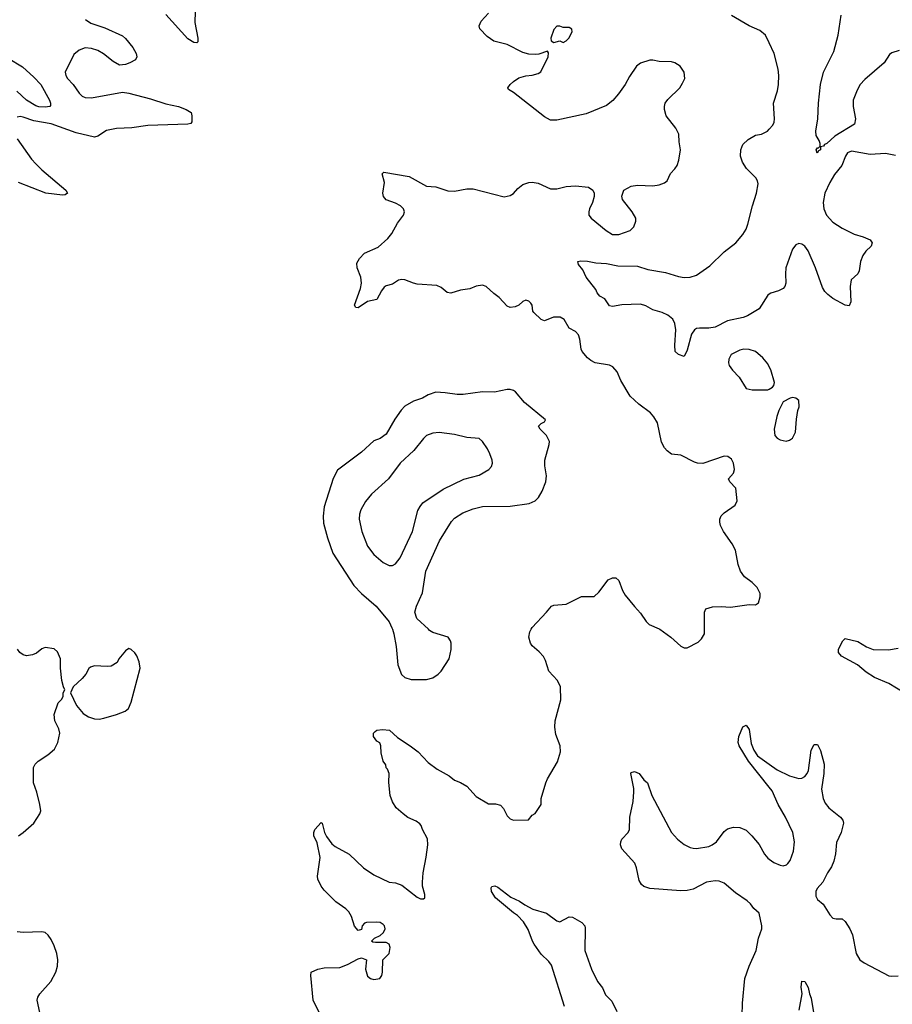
# Model space of a CAD drawing. Header units: inches. Extents: x 1682530 to 1839546, y 640742 to 791647.
# Tile 49 of 256: x 1695167 to 1700793, y 667583 to 673929. Entities that reach past the tile are written whole.
import ezdxf

# ---------------------------------------------------------------- set-up
doc = ezdxf.new("R2010")
doc.units = ezdxf.units.IN
doc.header["$MEASUREMENT"] = 0
for name, color, linetype in [('B6696', 7, 'Continuous'), ('B6697', 7, 'Continuous'), ('B7606', 7, 'Continuous'), ('B7607', 7, 'Continuous')]:
    doc.layers.add(name, color=color, linetype=linetype)

msp = doc.modelspace()

# ---------------------------------------------------------------- linework, layer by layer
at = {"layer": 'B6696', "color": 5}
for points, elevation in [([(1697097.2, 667530), (1697059.6, 667610), (1697042.9, 667770), (1697047, 667790), (1697089.2, 667810), (1697130, 667817.6), (1697230, 667821.3), (1697279.7, 667840.3), (1697350, 667877.3), (1697370, 667882.8), (1697402, 667870), (1697396.3, 667810), (1697410, 667764), (1697428.8, 667748.8), (1697450, 667743.8), (1697488, 667750), (1697502.7, 667770), (1697506.6, 667790), (1697508.7, 667870), (1697549.6, 667910.4), (1697555.1, 667950), (1697549.5, 667970), (1697530, 667982), (1697461.2, 667981.2), (1697443.7, 667983.7), (1697435.3, 667990), (1697454, 668010), (1697490, 668026.4), (1697513.5, 668046.5), (1697524.1, 668070), (1697518.9, 668090), (1697510, 668098.2), (1697490, 668109.8), (1697470, 668113.2), (1697402, 668110), (1697390, 668105.2), (1697374.8, 668090), (1697370, 668066), (1697350, 668058), (1697326.2, 668086.2), (1697305.7, 668150), (1697290, 668178.7), (1697270, 668198.3), (1697204.5, 668244.5), (1697130, 668318.3), (1697110, 668344.7), (1697090, 668389.5), (1697087.3, 668410), (1697103.9, 668530), (1697084.7, 668624.7), (1697063.6, 668670), (1697062.7, 668690), (1697069.3, 668710.7), (1697110, 668756), (1697116, 668750), (1697132.4, 668690), (1697144.6, 668664.6), (1697178.3, 668618.3), (1697199.8, 668599.8), (1697290.8, 668550), (1697383.4, 668463.4), (1697450, 668418), (1697550, 668370.7), (1697590, 668366), (1697630, 668350.8), (1697730, 668274.8), (1697750, 668262.8), (1697770, 668262), (1697778, 668270), (1697779, 668290), (1697764.7, 668344.7), (1697764, 668370), (1697769, 668430), (1697788.3, 668531.7), (1697797.3, 668610), (1697795.9, 668650), (1697764.2, 668710), (1697756.2, 668736.2), (1697747.2, 668747.2), (1697723.2, 668763.2), (1697670, 668787), (1697639, 668810), (1697594, 668850), (1697570, 668888), (1697556, 668930), (1697546.8, 669013.2), (1697549, 669070), (1697539, 669099), (1697530, 669108), (1697526.6, 669126.6), (1697509.6, 669150), (1697496.4, 669203.6), (1697495.3, 669250), (1697489, 669269), (1697470, 669279), (1697447.6, 669310), (1697447.6, 669330), (1697458, 669342), (1697470, 669350.5), (1697505.4, 669354.6), (1697550.5, 669350), (1697602.8, 669302.8), (1697684.9, 669250), (1697735.5, 669210), (1697801.1, 669141.1), (1697859, 669099), (1697936, 669056), (1697970, 669026.8), (1698010, 669012.7), (1698050, 668988.4), (1698110, 668922), (1698190, 668876.3), (1698235.2, 668875.2), (1698267.7, 668867.7), (1698285.8, 668845.8), (1698310, 668798), (1698330, 668778), (1698350, 668771), (1698448, 668772), (1698470, 668802), (1698490, 668812), (1698528.7, 668870), (1698529.2, 668910), (1698559.5, 669010), (1698570, 669036), (1698634.9, 669145.1), (1698654.5, 669210), (1698651.8, 669250), (1698622.9, 669322.9), (1698617.2, 669370), (1698619.7, 669410), (1698655.2, 669544.8), (1698653.3, 669630), (1698634, 669670), (1698579.3, 669730), (1698558, 669798), (1698544.1, 669824.1), (1698515.4, 669855.4), (1698470, 669892.7), (1698459.6, 669910), (1698449.6, 669950), (1698456.6, 669983.4), (1698464.7, 670000)], 580), ([(1697570.1, 670000), (1697578.9, 669970), (1697594.4, 669890), (1697605.2, 669770), (1697629.3, 669709.3), (1697650, 669688.4), (1697690, 669676.4), (1697790, 669677.4), (1697830, 669686.5), (1697865.6, 669710), (1697884.7, 669730), (1697935.6, 669810), (1697949.7, 669870), (1697949.7, 669909.7), (1697945.4, 669925.4), (1697929.7, 669949.7), (1697830, 669980.5), (1697810, 669993.3), (1697802.8, 670000)], 620), ([(1699294, 670000), (1699366, 669950), (1699430, 669891), (1699450, 669881), (1699470, 669881), (1699542, 669918), (1699562, 669938), (1699582, 669970), (1699582, 670000)], 580), ([(1695159, 668670), (1695189.7, 668690.3), (1695257.2, 668750), (1695297.2, 668810), (1695302.7, 668830), (1695297, 668870), (1695277.6, 668950), (1695255.6, 669010), (1695255.1, 669110), (1695266, 669130), (1695285.2, 669150), (1695349, 669190), (1695392.1, 669227.9), (1695413.2, 669270), (1695425.2, 669330), (1695418.6, 669358.6), (1695394, 669410), (1695389, 669450), (1695414, 669526), (1695438, 669550), (1695448, 669570), (1695448, 669590), (1695458, 669610), (1695448.9, 669628.9), (1695439, 669670), (1695429.4, 669750), (1695429.5, 669810), (1695410, 669854), (1695390, 669874), (1695330, 669882), (1695310, 669874), (1695274.4, 669845.6), (1695250, 669835.1), (1695210, 669829.3), (1695190, 669835.1), (1695167, 669850), (1695152.7, 669872.7)], 620), ([(1700000, 668982.6), (1699866.3, 669150), (1699806, 669250), (1699799.3, 669270), (1699804, 669310), (1699830, 669371.3), (1699850, 669382), (1699870, 669354), (1699883.1, 669263.1), (1699900.5, 669220.5), (1699924.8, 669184.8), (1700000, 669130.1)], 560), ([(1699824, 667510), (1699826.6, 667590), (1699841.3, 667750), (1699869.7, 667830), (1699914.7, 667930), (1699929.7, 668010), (1699952.2, 668070), (1699952.2, 668090), (1699933.7, 668170), (1699899.8, 668199.8), (1699878, 668230), (1699856.9, 668250), (1699781.6, 668301.7), (1699710, 668364.7), (1699676.9, 668376.9), (1699650, 668379.3), (1699594.8, 668370), (1699510, 668325.1), (1699470, 668316.8), (1699430, 668315.6), (1699230, 668329.7), (1699190, 668342.9), (1699175.4, 668355.4), (1699161.1, 668381.1), (1699142.8, 668462.8), (1699132, 668492), (1699050, 668586), (1699041.1, 668610), (1699042.6, 668630), (1699050, 668646.7), (1699089.6, 668690), (1699098.4, 668710), (1699101.2, 668790), (1699121.2, 668890), (1699127.2, 668952.8), (1699126.8, 668973.2), (1699106.6, 669070), (1699110, 669078), (1699130, 669084), (1699161, 669070), (1699190.6, 669030.6), (1699214.8, 669010), (1699243, 668930), (1699370.2, 668690.2), (1699408.4, 668648.4), (1699450, 668613.7), (1699490, 668593.7), (1699510, 668588.9), (1699530, 668587.8), (1699610, 668600.9), (1699632, 668610), (1699658.7, 668630), (1699710, 668697), (1699730, 668713.1), (1699770, 668724.6), (1699810, 668722.6), (1699850, 668704.9), (1699888.2, 668670), (1699933.9, 668613.9), (1699970, 668550.7), (1699990, 668525.5), (1700000, 668518.6)], 560), ([(1698679.1, 667570), (1698596.1, 667836.1), (1698579, 667859), (1698530, 667905.6), (1698484.4, 667970), (1698472.8, 667990), (1698445.1, 668065.1), (1698414.5, 668114.5), (1698375.5, 668155.5), (1698350, 668172.2), (1698234.5, 668270), (1698209.6, 668310), (1698206, 668334), (1698210, 668342), (1698230, 668346), (1698250, 668338.8), (1698333.3, 668273.3), (1698390, 668248.8), (1698423.4, 668223.4), (1698475.5, 668195.5), (1698564, 668170), (1698630, 668120.7), (1698650, 668114.8), (1698710, 668146.8), (1698730, 668144), (1698791, 668110), (1698810.8, 668090), (1698813.7, 668073.7), (1698810.3, 667930), (1698852.8, 667810), (1698891.7, 667730), (1698924.2, 667690), (1698944.3, 667644.3), (1698984.1, 667604.1), (1699016.5, 667536.5)], 560), ([(1695296.9, 667530), (1695278.4, 667610), (1695283.6, 667630), (1695296.2, 667650), (1695367.6, 667730), (1695399.6, 667790), (1695409.6, 667830), (1695412.4, 667870), (1695407.1, 667910), (1695390, 667959.5), (1695370, 668000.7), (1695350, 668029.6), (1695330, 668046.3), (1695310, 668050.9), (1695190, 668046.5), (1695150, 668050.8)], 620)]:
    msp.add_lwpolyline(points, dxfattribs=dict(at, elevation=elevation))
at = {"layer": 'B6696', "color": 5, "elevation": 620}
msp.add_lwpolyline([(1695870, 669875.3), (1695850, 669862), (1695806, 669810), (1695794.4, 669785.6), (1695756.8, 669763.2), (1695730, 669759.3), (1695650, 669765.2), (1695623, 669757), (1695613, 669747), (1695593, 669710), (1695570, 669683.7), (1695511.3, 669630), (1695494, 669590), (1695533.4, 669510), (1695577, 669457), (1695610, 669435.5), (1695650, 669423), (1695678.9, 669421.1), (1695710, 669427.7), (1695790, 669450.5), (1695847.2, 669472.8), (1695869, 669490), (1695885.2, 669530), (1695942.7, 669750), (1695937.2, 669790), (1695921.2, 669830), (1695910, 669848.7), (1695886, 669870)], close=True, dxfattribs=at)
at = {"layer": 'B6697', "color": 5}
for points, elevation in [([(1696301.1, 674050), (1696296.9, 673910), (1696314.9, 673810), (1696314.4, 673785.6), (1696310, 673779), (1696290, 673782), (1696250, 673805.6), (1696110, 673962.2)], 580), ([(1699582, 670000), (1699582, 670110), (1699590, 670131.3), (1699634.6, 670145.4), (1699690, 670146.8), (1699750, 670142), (1699870, 670160.7), (1699910, 670158.8), (1699930, 670171.3), (1699940.7, 670210), (1699940.7, 670230), (1699920.9, 670270), (1699890, 670302), (1699839.2, 670339.2), (1699814.7, 670374.7), (1699798.2, 670418.2), (1699781.1, 670510), (1699761.3, 670550), (1699705.1, 670630), (1699685.1, 670670), (1699680.7, 670690), (1699680.7, 670710), (1699690, 670730.7), (1699710, 670750.6), (1699779.3, 670800.7), (1699792, 670828), (1699784.5, 670910), (1699745.2, 670950), (1699737.2, 670970), (1699770, 671006.8), (1699776.2, 671030), (1699769.6, 671070), (1699756.4, 671096.4), (1699733, 671113), (1699710, 671115.1), (1699571.1, 671068.9), (1699538, 671070), (1699516.6, 671076.6), (1699430, 671121.2), (1699370, 671129.6), (1699341.2, 671150), (1699323.7, 671170), (1699305.8, 671205.8), (1699279.3, 671330), (1699256, 671370), (1699234.6, 671394.6), (1699158.4, 671450), (1699102.4, 671502.4), (1699042.5, 671602.5), (1699018.3, 671658.3), (1698990.9, 671690.9), (1698970, 671701.3), (1698877, 671717), (1698850, 671731.3), (1698827.8, 671750), (1698793.6, 671790), (1698786.3, 671806.3), (1698778.7, 671870), (1698770, 671897), (1698750, 671919.7), (1698710, 671941.6), (1698676.5, 671996.5), (1698650.8, 672010.8), (1698630, 672012.4), (1698609.2, 672010.8), (1698550, 671987.8), (1698530, 671995.6), (1698481, 672041), (1698475.6, 672050), (1698471.5, 672090), (1698462.7, 672102.7), (1698450, 672115.1), (1698430, 672120.9), (1698410, 672112.3), (1698384, 672090), (1698361.4, 672078.6), (1698330, 672074.7), (1698310, 672081.6), (1698259.2, 672139.2), (1698224.2, 672164.2), (1698174, 672210), (1698150, 672218.3), (1698110, 672211.2), (1698070, 672194.7), (1698010, 672186.6), (1697946.2, 672166.2), (1697924, 672170), (1697883.5, 672203.5), (1697856.3, 672216.3), (1697730, 672224.7), (1697705.2, 672230), (1697650, 672252.8), (1697630, 672254.3), (1697610, 672249.6), (1697570, 672225.1), (1697530, 672214.5), (1697515.8, 672204.2), (1697498.6, 672181.4), (1697470, 672124.7), (1697410, 672112), (1697350, 672072.7), (1697333.6, 672073.6), (1697325.6, 672090), (1697363.8, 672196.2), (1697371.6, 672230), (1697366.3, 672270), (1697343, 672330), (1697340.5, 672359.5), (1697358, 672390), (1697390, 672423), (1697477.6, 672462.4), (1697541.1, 672518.9), (1697566.6, 672550), (1697603.3, 672616.7), (1697641.3, 672670), (1697647.8, 672690), (1697640.5, 672710), (1697621.6, 672730), (1697590, 672747.2), (1697530, 672768.6), (1697511.5, 672790), (1697507.2, 672810), (1697519.3, 672879.3), (1697504.5, 672935.5), (1697514, 672946), (1697677.1, 672917.1), (1697790, 672856.3), (1697850, 672850.6), (1697926.6, 672826.6), (1697970, 672824.4), (1698050, 672838.4), (1698090, 672838.4), (1698290, 672788), (1698330, 672795.5), (1698350, 672808), (1698379.1, 672840.9), (1698410, 672866.8), (1698450, 672878.8), (1698470, 672880.7), (1698510, 672874.8), (1698590, 672838.8), (1698630, 672838.8), (1698690, 672854), (1698750, 672858.8), (1698834, 672850), (1698862, 672830), (1698871.3, 672810), (1698871.3, 672790), (1698861, 672750), (1698841, 672710), (1698836, 672690), (1698836, 672670), (1698851, 672650), (1698947.3, 672570), (1698990, 672544.4), (1699030, 672543.8), (1699102, 672570), (1699126.8, 672593.2), (1699139.3, 672630), (1699139.3, 672650), (1699116, 672690), (1699054, 672770), (1699049.1, 672790.9), (1699062, 672830), (1699110, 672854.8), (1699150, 672862.8), (1699250, 672857.3), (1699290, 672864), (1699323.2, 672876.8), (1699342, 672890), (1699363.2, 672936.8), (1699391.9, 672968.1), (1699405.2, 672990), (1699417.2, 673022.8), (1699426.6, 673090), (1699418, 673142), (1699416, 673190), (1699398, 673230), (1699336, 673310), (1699325.2, 673350), (1699325.2, 673370), (1699329.2, 673390), (1699344.8, 673415.2), (1699422.7, 673490), (1699441.2, 673518.8), (1699454.5, 673550), (1699452, 673590), (1699425.2, 673630), (1699391.5, 673651.5), (1699370, 673658), (1699290, 673659), (1699250, 673668.7), (1699230, 673668.7), (1699170, 673648.7), (1699144.7, 673630), (1699098, 673562), (1699070.8, 673510), (1699027.3, 673450), (1698992.1, 673407.9), (1698950, 673375.1), (1698818.4, 673321.6), (1698630, 673280.5), (1698590, 673281.6), (1698550, 673302.9), (1698350, 673459.7), (1698318, 673478), (1698313.2, 673490), (1698329.4, 673510), (1698350, 673530.5), (1698386, 673554), (1698430, 673566), (1698470, 673570.7), (1698510, 673582.8), (1698526.3, 673593.7), (1698574, 673690), (1698575.3, 673715.3), (1698570, 673726), (1698513.2, 673706.8), (1698490, 673704.5), (1698450, 673707.3), (1698410, 673718), (1698309.8, 673769.8), (1698222.9, 673790), (1698180.1, 673820.1), (1698134, 673870), (1698129.4, 673890), (1698141.5, 673918.5), (1698190, 673971)], 580), ([(1700000, 673779), (1699976, 673830), (1699938.6, 673858.6), (1699870, 673889.6), (1699756.1, 673956.1)], 560), ([(1695590.3, 673930.3), (1695625.6, 673905.6), (1695715.3, 673875.3), (1695830, 673823.7), (1695850, 673806.4), (1695897, 673750), (1695917, 673710), (1695921.3, 673690), (1695912.7, 673670), (1695876.3, 673650), (1695850, 673639.1), (1695810, 673636.4), (1695770, 673658.5), (1695707.7, 673707.7), (1695670, 673729.8), (1695630, 673743.9), (1695590, 673746.9), (1695550, 673733.3), (1695516.3, 673703.7), (1695460.3, 673590), (1695463.7, 673570), (1695474, 673550), (1695511.1, 673511.1), (1695550, 673454.9), (1695570, 673436.4), (1695590, 673426.3), (1695630, 673425.3), (1695830, 673461.1), (1695870, 673455.3), (1696010, 673418.4), (1696110, 673386), (1696190, 673368.2), (1696241, 673350), (1696272.7, 673330), (1696277.6, 673310), (1696277.6, 673270), (1696270, 673260.7), (1696250, 673254.7), (1695993.9, 673246.1), (1695890, 673232), (1695790, 673227.4), (1695726.5, 673213.5), (1695670, 673178), (1695650, 673170.9), (1695530, 673200.2), (1695370, 673257.9), (1695257.9, 673277.9), (1695190, 673300.7), (1695170, 673303.9), (1695150, 673300.5)], 580), ([(1694996.9, 673736.9), (1695185, 673625), (1695258.9, 673558.9), (1695302.4, 673510), (1695358, 673410), (1695366, 673390), (1695364.4, 673375.6), (1695360.7, 673370), (1695330, 673364.5), (1695290, 673366.7), (1695270, 673372.8), (1695210, 673409.2), (1695148.1, 673468.1)], 560), ([(1700000, 672159.7), (1699990, 672153), (1699933.8, 672066.2), (1699860, 672020), (1699830.9, 672009.1), (1699730, 671987.6), (1699650, 671947.2), (1699610, 671940.2), (1699550, 671941.6), (1699530, 671937.8), (1699516.9, 671930), (1699497.7, 671902.3), (1699470, 671799), (1699450, 671759), (1699415.3, 671770), (1699394, 671790), (1699391.6, 671831.6), (1699396.4, 671930), (1699391.3, 671970), (1699377.8, 671997.8), (1699345.2, 672025.2), (1699310, 672041.7), (1699250, 672057.8), (1699203.6, 672083.6), (1699170, 672094.6), (1699048.3, 672091.7), (1698990, 672079.3), (1698970, 672084), (1698939, 672130), (1698907.2, 672147.2), (1698890, 672168.7), (1698881.2, 672190), (1698819.3, 672270), (1698797, 672317), (1698768.7, 672350), (1698766, 672370), (1698785.2, 672374.8), (1698827.2, 672372.8), (1698881.5, 672361.5), (1698950, 672358.2), (1699023, 672343), (1699150, 672339.5), (1699217.8, 672317.8), (1699330, 672300.3), (1699414.3, 672274.3), (1699450, 672268.2), (1699490, 672268.4), (1699530, 672283.2), (1699617.6, 672342.4), (1699708.4, 672431.6), (1699783.5, 672490), (1699830, 672544.4), (1699850, 672578), (1699861.5, 672610), (1699891.9, 672730), (1699918.2, 672810), (1699927.7, 672870), (1699924.2, 672890), (1699913.3, 672910), (1699852.9, 672970), (1699826.2, 673010), (1699815.1, 673050), (1699816.8, 673090), (1699830, 673123.8), (1699864, 673156), (1699910, 673183.8), (1699950, 673190.6), (1699989, 673210), (1700000, 673222.7)], 560), ([(1695150, 673160.9), (1695243.2, 673030), (1695270, 672999.1), (1695310, 672960.2), (1695465.3, 672830), (1695474.9, 672810), (1695460.4, 672799.6), (1695443, 672797), (1695335.6, 672810), (1695159, 672879)], 580), ([(1700000, 671691.2), (1699989.6, 671710), (1699958.4, 671750), (1699910, 671789.6), (1699870, 671804.2), (1699835.3, 671804.7), (1699810, 671798.7), (1699754.8, 671770), (1699738.5, 671741.5), (1699736.8, 671716.8), (1699741.1, 671701.1), (1699762.8, 671670), (1699804.7, 671624.7), (1699850, 671551.3), (1699890, 671542.8), (1699990, 671542.8), (1700000, 671548.4)], 580), ([(1697802.8, 670000), (1697727.3, 670070), (1697713.6, 670110), (1697725.4, 670150), (1697764.6, 670235.4), (1697785.2, 670374.8), (1697873, 670570), (1697950, 670694.9), (1697970, 670715.3), (1698024.5, 670750), (1698090, 670776.9), (1698150, 670791.5), (1698330, 670793.2), (1698452.7, 670810), (1698490, 670828.9), (1698511.2, 670850), (1698535.1, 670890), (1698559.7, 670950), (1698563.9, 670990), (1698553.4, 671053.4), (1698552.5, 671090), (1698580.4, 671190), (1698581.7, 671210), (1698562.7, 671250), (1698522.6, 671290), (1698512.7, 671310), (1698530, 671327.3), (1698550, 671338), (1698556, 671350), (1698421, 671461), (1698362.9, 671530), (1698350, 671539.7), (1698330, 671546), (1698310, 671546), (1698227.9, 671527.9), (1698150, 671529.6), (1698027, 671513), (1697987.2, 671512.8), (1697910, 671524.7), (1697850, 671527.6), (1697801, 671510), (1697764, 671490), (1697705.5, 671470), (1697650, 671438), (1697626.7, 671413.3), (1697586.4, 671353.6), (1697530, 671258.4), (1697490.7, 671230), (1697450, 671215.1), (1697370, 671141.3), (1697215.3, 671024.7), (1697188.8, 670971.2), (1697130.3, 670790), (1697122.8, 670730), (1697124.9, 670684.9), (1697150.4, 670590), (1697186, 670490), (1697322.2, 670282.2), (1697371.2, 670231.2), (1697464.4, 670150), (1697549.1, 670049.1), (1697567.2, 670010), (1697570.1, 670000)], 620), ([(1698464.7, 670000), (1698470, 670011), (1698564, 670110), (1698595.3, 670150), (1698610, 670156.3), (1698690, 670163), (1698790, 670210.6), (1698870, 670210.6), (1698900.8, 670239.2), (1698961.7, 670318.3), (1698988.1, 670331.9), (1699010, 670332.2), (1699030, 670314), (1699054, 670250), (1699070, 670220.7), (1699130, 670146), (1699170, 670104.7), (1699206, 670050), (1699226, 670030), (1699290, 670002.8), (1699294, 670000)], 580)]:
    msp.add_lwpolyline(points, dxfattribs=dict(at, elevation=elevation))
for points, elevation in [([(1698650, 673886), (1698630, 673886), (1698610, 673866), (1698592, 673810), (1698592.7, 673792.7), (1698610, 673782), (1698650, 673792), (1698670, 673782), (1698690, 673792), (1698708, 673810), (1698728, 673850), (1698727.3, 673867.3), (1698710, 673878), (1698670, 673878)], 580), ([(1697871.5, 671268.4), (1697830, 671263.5), (1697790, 671248.2), (1697770, 671229.7), (1697708.1, 671151.9), (1697618.9, 671070), (1697545.7, 670970), (1697434.3, 670870), (1697396.9, 670823.1), (1697365.4, 670770), (1697358, 670742), (1697356.3, 670710), (1697373.2, 670630), (1697410, 670536.3), (1697450, 670481.3), (1697510, 670430.4), (1697550, 670410.4), (1697570, 670410.4), (1697590, 670421.6), (1697619.6, 670460.4), (1697698.4, 670630), (1697734.8, 670765.2), (1697748.1, 670791.9), (1697765.9, 670814.1), (1697897.6, 670902.4), (1698030, 670967.8), (1698130, 670993.4), (1698192, 671030), (1698209.6, 671050), (1698214.5, 671070), (1698212.3, 671090), (1698198.4, 671130), (1698183, 671163), (1698151.8, 671210), (1698130, 671229.4), (1698050, 671236.9), (1697970, 671256.4)], 640)]:
    msp.add_lwpolyline(points, close=True, dxfattribs=dict(at, elevation=elevation))
at = {"layer": 'B7606', "color": 5}
for points, elevation in [([(1700870, 669589.8), (1700771.5, 669651.5), (1700678.7, 669690), (1700623.8, 669723.8), (1700569.4, 669770), (1700466, 669826), (1700446.6, 669850), (1700446.6, 669870), (1700455.1, 669890), (1700474.8, 669925.2), (1700490, 669941), (1700570, 669922), (1700626.6, 669886.6), (1700670, 669870.6), (1700768.5, 669868.5), (1700830, 669878.7)], 560), ([(1700000, 669130.1), (1700050, 669093.7), (1700130, 669054.9), (1700190, 669039.3), (1700210, 669041.6), (1700230, 669050.6), (1700245.1, 669070), (1700253, 669090), (1700270, 669222), (1700290, 669258), (1700310, 669258), (1700330, 669218), (1700353, 669130), (1700352.4, 669070), (1700336.9, 668970), (1700347.2, 668910), (1700360.4, 668880.4), (1700383.1, 668850), (1700458.4, 668790), (1700474.4, 668770), (1700478.7, 668750), (1700463.2, 668690), (1700433.7, 668626.3), (1700427, 668553), (1700415, 668505), (1700401.1, 668470), (1700374.4, 668430), (1700346, 668370), (1700307.5, 668330), (1700299.7, 668310), (1700300.7, 668280.7), (1700310, 668259.3), (1700347.7, 668227.7), (1700390, 668159.1), (1700410, 668139.1), (1700430, 668133.4), (1700470, 668134.8), (1700490, 668118), (1700519.1, 668070), (1700537.1, 668030), (1700561, 667910), (1700584.7, 667870), (1700610.7, 667850.7), (1700770, 667766.8), (1700790, 667764), (1700830, 667767.7)], 560), ([(1700000, 668518.6), (1700030, 668498), (1700070, 668479.1), (1700090, 668476.3), (1700110, 668482), (1700119.3, 668490), (1700135.1, 668510), (1700155.4, 668570), (1700161.7, 668630), (1700150.9, 668690), (1700104, 668790), (1700056.4, 668870), (1700018.9, 668958.9), (1700000, 668982.6)], 560), ([(1700193.4, 667546.6), (1700212, 667650), (1700205.4, 667694.6), (1700210, 667732), (1700230, 667731), (1700250, 667691), (1700258.7, 667650), (1700270, 667622.8), (1700285.8, 667530)], 540)]:
    msp.add_lwpolyline(points, dxfattribs=dict(at, elevation=elevation))
at = {"layer": 'B7607', "color": 5}
for points, elevation in [([(1700836.3, 673730), (1700790, 673715.4), (1700776, 673704), (1700740.2, 673650), (1700616.6, 673543.4), (1700586.8, 673510), (1700565.5, 673474.5), (1700541, 673410), (1700541.2, 673370), (1700556.5, 673290), (1700550, 673255.3), (1700422, 673178), (1700370, 673131.8), (1700355.3, 673124.7), (1700350, 673114), (1700331, 673109), (1700330.6, 673090), (1700316.9, 673083.1), (1700308.4, 673068.4), (1700302, 673090), (1700310, 673102), (1700318, 673102), (1700327.3, 673112.7), (1700328, 673130), (1700322, 673150), (1700302.5, 673182.5), (1700300.7, 673210), (1700313.6, 673290), (1700317.7, 673390), (1700329.7, 673510), (1700348.7, 673590), (1700415.9, 673724.1), (1700445, 673830), (1700462.8, 673957.2)], 540), ([(1700000, 673222.7), (1700023.7, 673250), (1700031.6, 673268.4), (1700034, 673290), (1700027.8, 673390), (1700051.8, 673470), (1700058.4, 673510), (1700062, 673570), (1700056.2, 673610), (1700031.7, 673711.7), (1700000, 673779)], 560), ([(1700814.2, 673054.2), (1700750, 673067.1), (1700650, 673059.1), (1700530, 673082.2), (1700503.1, 673070), (1700490.3, 673050), (1700467.9, 672990), (1700420.7, 672930), (1700390, 672879.7), (1700357.7, 672810), (1700346.3, 672750), (1700351.2, 672710), (1700368.3, 672670), (1700410, 672624), (1700470, 672586), (1700547, 672547), (1700606, 672530), (1700650.3, 672510.3), (1700664, 672490), (1700656.3, 672470), (1700622.6, 672437.4), (1700603.1, 672410), (1700588.4, 672370), (1700579.1, 672310), (1700570.8, 672290), (1700528, 672252), (1700522, 672210), (1700524.9, 672110), (1700514.6, 672085.4), (1700490, 672088), (1700410, 672132.6), (1700376.9, 672156.9), (1700357.5, 672177.5), (1700342.5, 672202.5), (1700297.7, 672330), (1700250, 672438.9), (1700228, 672470), (1700210, 672482), (1700190, 672486.2), (1700170, 672476.8), (1700150.2, 672450), (1700106.9, 672330), (1700103.6, 672290), (1700107, 672230), (1700100.4, 672210), (1700090, 672197), (1700058.5, 672181.5), (1700010, 672166.3), (1700000, 672159.7)], 560), ([(1700000, 671548.4), (1700020.2, 671559.8), (1700029.2, 671570.8), (1700033.2, 671590), (1700010, 671673.2), (1700000, 671691.2)], 580)]:
    msp.add_lwpolyline(points, dxfattribs=dict(at, elevation=elevation))
at = {"layer": 'B7607', "color": 5, "elevation": 580}
msp.add_lwpolyline([(1700150, 671494), (1700134, 671490), (1700090, 671466), (1700061, 671410), (1700047.5, 671372.5), (1700030.8, 671290), (1700036, 671250), (1700050, 671231.3), (1700070, 671221), (1700108.4, 671211.6), (1700130, 671218), (1700150, 671232), (1700168.7, 671270), (1700174.6, 671354.6), (1700184, 671410), (1700192.9, 671432.9), (1700190, 671475.3), (1700170, 671488.7)], close=True, dxfattribs=at)

doc.saveas('drawing.dxf')
